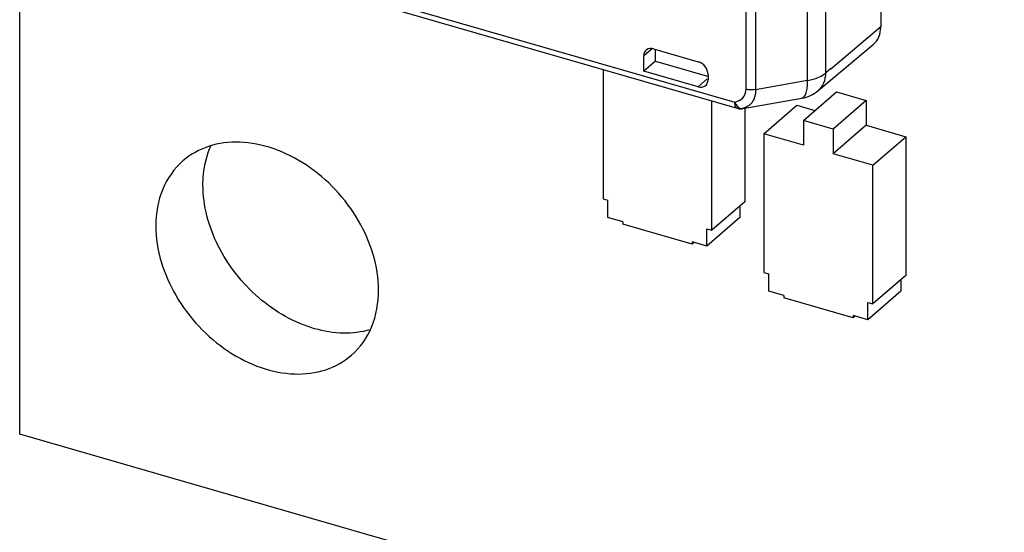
# Model space of a CAD drawing. Header units: millimetres. Extents: x 0 to 210, y 0 to 297.
# Tile 16 of 26: x 57.28 to 64.17, y 236.6 to 240.19. Entities that reach past the tile are written whole.
import ezdxf

# ---------------------------------------------------------------- set-up
doc = ezdxf.new("R2010")
doc.units = ezdxf.units.MM
doc.header["$LTSCALE"] = 19.36
doc.layers.get('0').update_dxf_attribs({"linetype": 'CONTINUOUS'})

msp = doc.modelspace()

# ---------------------------------------------------------------- linework, layer by layer
at = {"color": 7, "linetype": 'Continuous'}
for p, q in [((57.28309, 237.28838), (57.28309, 254.43569)), ((59.69786, 240.32101), (62.30528, 239.56831)), ((63.30929, 240.33096), (63.30929, 240.13755)), ((63.30929, 240.13755), (62.96039, 239.84139)), ((62.86911, 239.69131), (63.25665, 240.01449)), ((61.65006, 239.82943), (61.65006, 239.93525)), ((61.71935, 239.98453), (62.03111, 239.89454)), ((61.73248, 239.8985), (61.73248, 239.98075)), ((61.73248, 239.8985), (61.65006, 239.82943)), ((61.73248, 239.8985), (62.09694, 239.79329)), ((61.3655, 239.8396), (61.3655, 238.93556)), ((62.03111, 239.71943), (61.65006, 239.82943)), ((62.10039, 239.80526), (62.10039, 239.76871)), ((62.96041, 239.84674), (62.96036, 239.84137)), ((62.76846, 239.48319), (62.99886, 239.68272)), ((62.99886, 239.68272), (63.20671, 239.62272)), ((62.1276, 238.71556), (62.1276, 239.6196)), ((62.34489, 239.56681), (62.75696, 239.63926)), ((62.49133, 239.38998), (62.72173, 239.58952)), ((62.72173, 239.58952), (62.84886, 239.55282)), ((63.20671, 239.62272), (62.97631, 239.42319)), ((63.20671, 239.62272), (63.20671, 239.44952)), ((62.33286, 239.56535), (62.33636, 239.56565)), ((62.33296, 239.56536), (62.33286, 239.56535)), ((62.33636, 239.56565), (62.34487, 239.5668)), ((62.358, 239.56681), (62.358, 238.91509)), ((62.76846, 239.48319), (62.76846, 239.30998)), ((62.97631, 239.42319), (62.76846, 239.48319)), ((62.49133, 239.38998), (62.49133, 238.42004)), ((62.76846, 239.30998), (62.49133, 239.38998)), ((63.20671, 239.44952), (62.97631, 239.24998)), ((62.97631, 239.42319), (62.97631, 239.24998)), ((63.20671, 239.44952), (63.48384, 239.36952)), ((63.25344, 239.16998), (63.48384, 239.36952)), ((63.48384, 239.36952), (63.48384, 238.39957)), ((63.25344, 239.16998), (62.97631, 239.24998)), ((63.25344, 238.20004), (63.25344, 239.16998)), ((61.3655, 238.93556), (61.40014, 238.92556)), ((61.40014, 238.80432), (61.40014, 238.92556)), ((62.358, 238.91509), (62.1276, 238.71556)), ((62.32336, 238.88509), (62.32336, 238.80385)), ((61.50406, 238.77432), (61.40014, 238.80432)), ((61.50406, 238.77432), (61.50406, 238.757)), ((62.32336, 238.80385), (62.09296, 238.60432)), ((61.98904, 238.617), (61.50406, 238.757)), ((62.09296, 238.60432), (62.09296, 238.72556)), ((62.09296, 238.72556), (62.1276, 238.71556)), ((61.98904, 238.63432), (61.98904, 238.617)), ((62.09296, 238.60432), (61.98904, 238.63432)), ((62.00404, 238.62999), (61.98904, 238.617)), ((62.49133, 238.42004), (62.52597, 238.41004)), ((62.52597, 238.28879), (62.52597, 238.41004)), ((63.48384, 238.39957), (63.25344, 238.20004)), ((63.44919, 238.36957), (63.44919, 238.28832)), ((62.6299, 238.25879), (62.52597, 238.28879)), ((63.44919, 238.28832), (63.21879, 238.08879)), ((62.6299, 238.25879), (62.6299, 238.24147)), ((63.11487, 238.10147), (62.6299, 238.24147)), ((63.21879, 238.08879), (63.21879, 238.21004)), ((63.21879, 238.21004), (63.25344, 238.20004)), ((63.11487, 238.11879), (63.11487, 238.10147)), ((63.21879, 238.08879), (63.11487, 238.11879)), ((63.12987, 238.11446), (63.11487, 238.10147)), ((142.15358, 212.78838), (57.28309, 237.28838))]:
    msp.add_line(p, q, dxfattribs=at)
at = {"color": 9, "linetype": 'Continuous'}
for p, q in [((62.79749, 239.76315), (62.79749, 242.07203)), ((62.9222, 242.12423), (62.9222, 239.81466)), ((62.36631, 239.70185), (62.36631, 242.0068)), ((62.43368, 242.00414), (62.43368, 239.69862)), ((59.69812, 240.35801), (62.28746, 239.61053)), ((61.71109, 239.98604), (61.65006, 239.93525)), ((62.96041, 239.84674), (62.9222, 239.81466)), ((62.03111, 239.71943), (62.09488, 239.77504)), ((62.79749, 239.76315), (62.43368, 239.69862)), ((62.34249, 239.56669), (62.34489, 239.56681))]:
    msp.add_line(p, q, dxfattribs=at)
at = {"color": 7, "linetype": 'Continuous'}
msp.add_arc((62.32753, 239.64579), 0.08061, 253.975038, 273.861296, dxfattribs=at)
at = {"color": 9, "linetype": 'Continuous'}
msp.add_arc((62.32844, 239.63347), 0.06824, 273.791807, 281.872904, dxfattribs=at)
at = {"color": 7, "linetype": 'Continuous'}
for centre, major_axis, ratio, start_param, end_param in [((61.71935, 239.91525), (0.05239, -0.06047), 0.7499837, 8.5674368, 10.1382332), ((62.03111, 239.78871), (-0.05237, 0.06048), 0.7500007, -3.9986538, -2.4278575)]:
    msp.add_ellipse(centre, major_axis=major_axis, ratio=ratio, start_param=start_param, end_param=end_param, dxfattribs=at)
for points, knots in [([(63.25665, 240.0145), (63.27347, 240.02854), (63.30138, 240.06718), (63.30927, 240.11361), (63.30927, 240.13736)], [0, 0, 0, 0, 0.4798831, 1, 1, 1, 1]), ([(62.10039, 239.80526), (62.10039, 239.82475), (62.08427, 239.86409), (62.05029, 239.889), (62.03111, 239.89454)], [0, 0, 0, 0, 0.4940871, 1, 1, 1, 1]), ([(59.79457, 238.29543), (59.79457, 238.46355), (59.71083, 238.7244), (59.50119, 239.00418), (59.2966, 239.17867), (59.06655, 239.29519), (58.82957, 239.3434), (58.60561, 239.31649), (58.47784, 239.24569), (58.42596, 239.20077)], [0, 0, 0, 0, 0.2564745, 0.3945425, 0.531645, 0.6626335, 0.7840118, 0.8953111, 1, 1, 1, 1]), ([(58.56572, 239.03122), (58.56572, 239.05589), (58.57017, 239.15034), (58.59375, 239.24435), (58.62295, 239.30785)], [0, 0, 0, 0, 0.2608929, 1, 1, 1, 1]), ([(58.42596, 239.20077), (58.36485, 239.14785), (58.26415, 239.00408), (58.23572, 238.83301), (58.23572, 238.74543)], [0, 0, 0, 0, 0.4799827, 1, 1, 1, 1]), ([(59.73634, 238.01916), (59.67568, 238.00147), (59.5429, 237.98587), (59.3393, 238.01967), (59.13726, 238.10587), (58.88686, 238.28308), (58.64857, 238.58625), (58.56572, 238.88685), (58.56572, 239.03122)], [0, 0, 0, 0, 0.1088267, 0.2261259, 0.3518449, 0.483878, 0.7513303, 1, 1, 1, 1]), ([(58.23572, 238.74543), (58.23572, 238.57732), (58.31945, 238.31647), (58.5291, 238.03669), (58.73369, 237.8622), (58.96374, 237.74567), (59.20071, 237.69747), (59.42468, 237.72438), (59.55245, 237.79518), (59.60433, 237.8401)], [0, 0, 0, 0, 0.2564745, 0.3945425, 0.531645, 0.6626335, 0.7840118, 0.8953111, 1, 1, 1, 1]), ([(59.60433, 237.8401), (59.66544, 237.89302), (59.76614, 238.03679), (59.79457, 238.20785), (59.79457, 238.29543)], [0, 0, 0, 0, 0.4799827, 1, 1, 1, 1])]:
    msp.add_open_spline(points, degree=3, knots=knots, dxfattribs=at)
at = {"color": 9, "linetype": 'Continuous'}
for points, knots in [([(62.79749, 239.76287), (62.8101, 239.76516), (62.85404, 239.77532), (62.89746, 239.79373), (62.9222, 239.81473)], [0, 0, 0, 0, 0.2831631, 1, 1, 1, 1]), ([(62.9222, 239.81476), (62.92208, 239.79087), (62.91403, 239.74426), (62.88601, 239.70541), (62.86911, 239.69132)], [0, 0, 0, 0, 0.5206213, 1, 1, 1, 1]), ([(62.75699, 239.63926), (62.77229, 239.64198), (62.78824, 239.67444), (62.79557, 239.7165), (62.79737, 239.74654), (62.79749, 239.76287)], [0, 0, 0, 0, 0.3456858, 0.6368601, 1, 1, 1, 1]), ([(62.28746, 239.61053), (62.30756, 239.61679), (62.3501, 239.63449), (62.36539, 239.68011), (62.36631, 239.70185)], [0, 0, 0, 0, 0.4917882, 1, 1, 1, 1]), ([(62.43371, 239.69891), (62.43291, 239.66824), (62.42105, 239.6075), (62.36805, 239.57302), (62.34249, 239.56669)], [0, 0, 0, 0, 0.5380938, 1, 1, 1, 1]), ([(62.43368, 239.6989), (62.41663, 239.6958), (62.39349, 239.69587), (62.37135, 239.70039), (62.36631, 239.70185)], [0, 0, 0, 0, 0.7676083, 1, 1, 1, 1]), ([(62.28746, 239.61053), (62.29008, 239.60474), (62.3005, 239.58574), (62.31954, 239.56845), (62.3351, 239.56667)], [0, 0, 0, 0, 0.2886643, 1, 1, 1, 1]), ([(62.29347, 239.57922), (62.29279, 239.58052), (62.29011, 239.58662), (62.28877, 239.59324), (62.28815, 239.59838)], [0, 0, 0, 0, 0.2212208, 1, 1, 1, 1]), ([(62.30528, 239.56832), (62.30155, 239.5694), (62.29696, 239.57319), (62.29418, 239.57784), (62.29347, 239.57922)], [0, 0, 0, 0, 0.7150473, 1, 1, 1, 1])]:
    msp.add_open_spline(points, degree=3, knots=knots, dxfattribs=at)
at = {"color": 7, "linetype": 'Continuous'}
msp.add_open_spline([(62.75699, 239.63926), (62.79757, 239.6464), (62.83747, 239.66492), (62.86911, 239.69131)], degree=3, dxfattribs=at)
at = {"color": 9, "linetype": 'Continuous'}
for points in [[(62.28815, 239.59838), (62.28767, 239.60241), (62.28746, 239.60648), (62.28746, 239.61053)], [(62.3351, 239.56667), (62.33754, 239.56639), (62.34004, 239.56637), (62.34248, 239.56669)]]:
    msp.add_open_spline(points, degree=3, dxfattribs=at)

doc.saveas('drawing.dxf')
